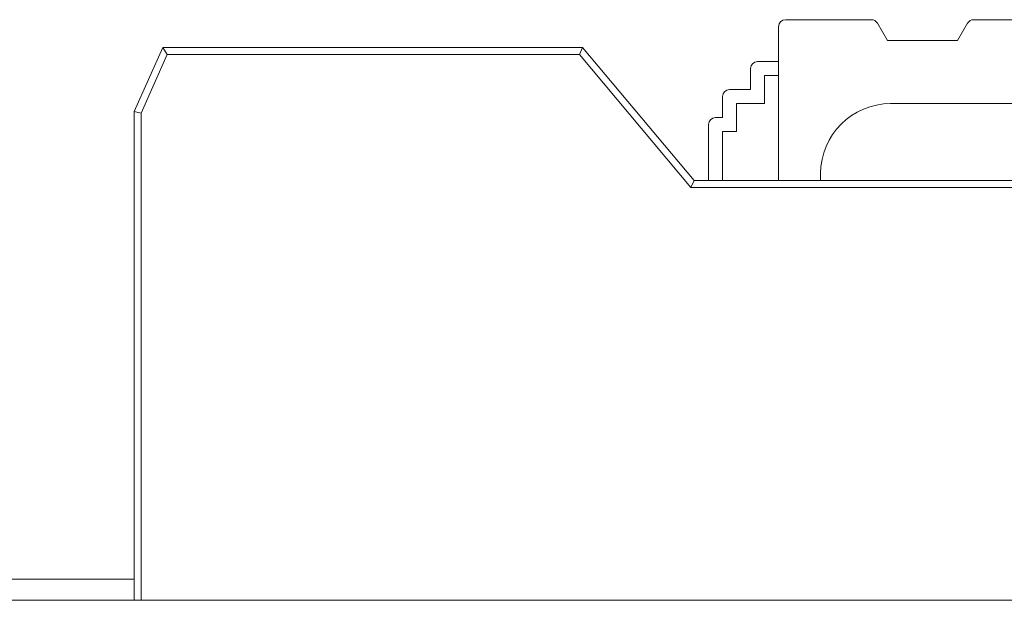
# Model space of a CAD drawing. Header units: inches. Extents: x -35 to 647, y 178 to 608.
# Tile 136 of 234: x 494.09 to 501.12, y 449.28 to 453.43. Entities that reach past the tile are written whole.
import ezdxf

# ---------------------------------------------------------------- set-up
doc = ezdxf.new("R2010")
doc.units = ezdxf.units.IN
doc.header["$MEASUREMENT"] = 0
doc.layers.add('1', color=7, linetype='Continuous')

# ---------------------------------------------------------------- blocks, each defined once
blk = doc.blocks.new('block 1911')
at = {"layer": '1', "color": 155, "lineweight": 18, "true_color": 0x4c7299}
blk.add_lwpolyline([(494.9081, 449.4318), (493.8081, 449.4318)], dxfattribs=at)
blk = doc.blocks.new('block 1945')
at = {"layer": '1', "color": 155, "lineweight": 18, "true_color": 0x4c7299}
blk.add_lwpolyline([(500.1738, 453.4318), (499.561, 453.4318)], dxfattribs=at)
blk = doc.blocks.new('block 1946')
at = {"layer": '1', "color": 155, "lineweight": 18, "true_color": 0x4c7299}
blk.add_lwpolyline([(501.461, 453.4318), (500.9048, 453.4318)], dxfattribs=at)
blk = doc.blocks.new('block 1947')
at = {"layer": '1', "color": 155, "lineweight": 18, "true_color": 0x4c7299}
blk.add_lwpolyline([(500.8615, 453.4068), (500.7893, 453.2818)], dxfattribs=at)
blk = doc.blocks.new('block 1948')
at = {"layer": '1', "color": 155, "lineweight": 18, "true_color": 0x4c7299}
blk.add_lwpolyline([(500.2893, 453.2818), (500.2171, 453.4068)], dxfattribs=at)
blk = doc.blocks.new('block 1949')
at = {"layer": '1', "color": 155, "lineweight": 18, "true_color": 0x4c7299}
blk.add_lwpolyline([(500.7893, 453.2818), (500.2893, 453.2818)], dxfattribs=at)
blk = doc.blocks.new('block 1955')
at = {"layer": '1', "color": 155, "lineweight": 18, "true_color": 0x4c7299}
blk.add_lwpolyline([(498.111, 453.2318), (498.9081, 452.2818)], dxfattribs=at)
blk = doc.blocks.new('block 1958')
at = {"layer": '1', "color": 155, "lineweight": 18, "true_color": 0x4c7299}
blk.add_lwpolyline([(498.9081, 452.2818), (498.8848, 452.2318)], dxfattribs=at)
blk = doc.blocks.new('block 1959')
at = {"layer": '1', "color": 155, "lineweight": 13, "true_color": 0x4c7299}
blk.add_lwpolyline([(498.8848, 452.2318), (498.0877, 453.1818)], dxfattribs=at)
blk = doc.blocks.new('block 1960')
at = {"layer": '1', "color": 155, "lineweight": 18, "true_color": 0x4c7299}
blk.add_lwpolyline([(495.111, 453.2318), (498.111, 453.2318)], dxfattribs=at)
blk = doc.blocks.new('block 1961')
at = {"layer": '1', "color": 155, "lineweight": 18, "true_color": 0x4c7299}
blk.add_lwpolyline([(498.111, 453.2318), (498.0877, 453.1818)], dxfattribs=at)
blk = doc.blocks.new('block 1962')
at = {"layer": '1', "color": 155, "lineweight": 13, "true_color": 0x4c7299}
blk.add_lwpolyline([(498.0877, 453.1818), (495.1435, 453.1818)], dxfattribs=at)
blk = doc.blocks.new('block 1963')
at = {"layer": '1', "color": 155, "lineweight": 18, "true_color": 0x4c7299}
blk.add_lwpolyline([(495.111, 453.2318), (495.1435, 453.1818)], dxfattribs=at)
blk = doc.blocks.new('block 1964')
at = {"layer": '1', "color": 155, "lineweight": 18, "true_color": 0x4c7299}
blk.add_lwpolyline([(494.9081, 452.7748), (495.111, 453.2318)], dxfattribs=at)
blk = doc.blocks.new('block 1966')
at = {"layer": '1', "color": 155, "lineweight": 13, "true_color": 0x4c7299}
blk.add_lwpolyline([(495.1435, 453.1818), (494.9581, 452.7642)], dxfattribs=at)
blk = doc.blocks.new('block 1967')
at = {"layer": '1', "color": 155, "lineweight": 18, "true_color": 0x4c7299}
blk.add_lwpolyline([(494.9081, 452.7748), (494.9581, 452.7642)], dxfattribs=at)
blk = doc.blocks.new('block 1971')
at = {"layer": '1', "color": 155, "lineweight": 18, "true_color": 0x4c7299}
blk.add_lwpolyline([(499.361, 453.1318), (499.511, 453.1318)], dxfattribs=at)
blk = doc.blocks.new('block 1972')
at = {"layer": '1', "color": 155, "lineweight": 18, "true_color": 0x4c7299}
blk.add_lwpolyline([(499.161, 452.9318), (499.311, 452.9318)], dxfattribs=at)
blk = doc.blocks.new('block 1973')
at = {"layer": '1', "color": 155, "lineweight": 18, "true_color": 0x4c7299}
blk.add_lwpolyline([(499.061, 452.7318), (499.111, 452.7318)], dxfattribs=at)
blk = doc.blocks.new('block 1974')
at = {"layer": '1', "color": 155, "lineweight": 13, "true_color": 0x4c7299}
blk.add_lwpolyline([(501.7383, 452.2318), (498.8848, 452.2318)], dxfattribs=at)
blk = doc.blocks.new('block 1975')
at = {"layer": '1', "color": 155, "lineweight": 18, "true_color": 0x4c7299}
blk.add_lwpolyline([(498.9081, 452.2818), (501.7081, 452.2818)], dxfattribs=at)
blk = doc.blocks.new('block 2199')
at = {"layer": '1', "color": 155, "lineweight": 18, "true_color": 0x4c7299}
blk.add_lwpolyline([(499.511, 452.2818), (499.511, 453.3818)], dxfattribs=at)
blk = doc.blocks.new('block 2201')
at = {"layer": '1', "color": 155, "lineweight": 18, "true_color": 0x4c7299}
blk.add_lwpolyline([(499.311, 452.9318), (499.311, 453.0818)], dxfattribs=at)
blk = doc.blocks.new('block 2202')
at = {"layer": '1', "color": 155, "lineweight": 18, "true_color": 0x4c7299}
blk.add_lwpolyline([(499.411, 452.8318), (499.411, 453.0318)], dxfattribs=at)
blk = doc.blocks.new('block 2203')
at = {"layer": '1', "color": 155, "lineweight": 18, "true_color": 0x4c7299}
blk.add_lwpolyline([(499.411, 453.0318), (499.511, 453.0318)], dxfattribs=at)
blk = doc.blocks.new('block 2204')
at = {"layer": '1', "color": 155, "lineweight": 18, "true_color": 0x4c7299}
blk.add_lwpolyline([(499.111, 452.7318), (499.111, 452.8818)], dxfattribs=at)
blk = doc.blocks.new('block 2205')
at = {"layer": '1', "color": 155, "lineweight": 18, "true_color": 0x4c7299}
blk.add_lwpolyline([(499.211, 452.8318), (499.411, 452.8318)], dxfattribs=at)
blk = doc.blocks.new('block 2206')
at = {"layer": '1', "color": 155, "lineweight": 18, "true_color": 0x4c7299}
blk.add_lwpolyline([(499.211, 452.6318), (499.211, 452.8318)], dxfattribs=at)
blk = doc.blocks.new('block 2207')
at = {"layer": '1', "color": 155, "lineweight": 18, "true_color": 0x4c7299}
blk.add_lwpolyline([(500.311, 452.8318), (501.511, 452.8318)], dxfattribs=at)
blk = doc.blocks.new('block 2208')
at = {"layer": '1', "color": 155, "lineweight": 18, "true_color": 0x4c7299}
blk.add_lwpolyline([(494.9081, 449.2818), (494.9081, 452.7748)], dxfattribs=at)
blk = doc.blocks.new('block 2209')
at = {"layer": '1', "color": 155, "lineweight": 13, "true_color": 0x4c7299}
blk.add_lwpolyline([(494.9581, 452.7642), (494.9581, 449.2818)], dxfattribs=at)
blk = doc.blocks.new('block 2210')
at = {"layer": '1', "color": 155, "lineweight": 18, "true_color": 0x4c7299}
blk.add_lwpolyline([(499.011, 452.6818), (499.011, 452.2818)], dxfattribs=at)
blk = doc.blocks.new('block 2211')
at = {"layer": '1', "color": 155, "lineweight": 18, "true_color": 0x4c7299}
blk.add_lwpolyline([(499.111, 452.6318), (499.111, 452.2818)], dxfattribs=at)
blk = doc.blocks.new('block 2212')
at = {"layer": '1', "color": 155, "lineweight": 18, "true_color": 0x4c7299}
blk.add_lwpolyline([(499.111, 452.6318), (499.211, 452.6318)], dxfattribs=at)
blk = doc.blocks.new('block 2213')
at = {"layer": '1', "color": 155, "lineweight": 18, "true_color": 0x4c7299}
blk.add_lwpolyline([(499.811, 452.2818), (499.811, 452.3318)], dxfattribs=at)
blk = doc.blocks.new('block 2267')
at = {"layer": '1', "color": 18, "lineweight": 13, "true_color": 0x4c0000}
blk.add_lwpolyline([(518.5645, 449.2818), (409.6775, 449.2818)], dxfattribs=at)
blk = doc.blocks.new('block 2299')
at = {"layer": '1', "color": 18, "lineweight": 13, "true_color": 0x4c0000}
blk.add_lwpolyline([(518.5645, 449.2818), (409.6775, 449.2818)], dxfattribs=at)
blk = doc.blocks.new('block 2358')
at = {"layer": '1', "color": 18, "lineweight": 13, "true_color": 0x4c0000}
blk.add_lwpolyline([(398.3388, 449.2818), (529.9032, 449.2818)], dxfattribs=at)
blk = doc.blocks.new('block 2404')
at = {"layer": '1', "color": 18, "lineweight": 13, "true_color": 0x4c0000}
blk.add_lwpolyline([(398.3388, 449.2818), (529.9032, 449.2818)], dxfattribs=at)
blk = doc.blocks.new('block 5281')
at = {"layer": '1', "color": 155, "lineweight": 18, "true_color": 0x4c7299}
blk.add_open_spline([(500.2171, 453.4068), (500.2082, 453.4222), (500.1917, 453.4318), (500.1738, 453.4318)], degree=3, dxfattribs=at)
blk = doc.blocks.new('block 5282')
at = {"layer": '1', "color": 155, "lineweight": 18, "true_color": 0x4c7299}
blk.add_open_spline([(500.9048, 453.4318), (500.8869, 453.4318), (500.8704, 453.4222), (500.8615, 453.4068)], degree=3, dxfattribs=at)
blk = doc.blocks.new('block 5283')
at = {"layer": '1', "color": 155, "lineweight": 18, "true_color": 0x4c7299}
blk.add_open_spline([(499.561, 453.4318), (499.5334, 453.4318), (499.511, 453.4094), (499.511, 453.3818)], degree=3, dxfattribs=at)
blk = doc.blocks.new('block 5286')
at = {"layer": '1', "color": 155, "lineweight": 18, "true_color": 0x4c7299}
blk.add_open_spline([(499.361, 453.1318), (499.3334, 453.1318), (499.311, 453.1094), (499.311, 453.0818)], degree=3, dxfattribs=at)
blk = doc.blocks.new('block 5287')
at = {"layer": '1', "color": 155, "lineweight": 18, "true_color": 0x4c7299}
blk.add_open_spline([(499.161, 452.9318), (499.1334, 452.9318), (499.111, 452.9094), (499.111, 452.8818)], degree=3, dxfattribs=at)
blk = doc.blocks.new('block 5288')
at = {"layer": '1', "color": 155, "lineweight": 18, "true_color": 0x4c7299}
blk.add_open_spline([(499.061, 452.7318), (499.0334, 452.7318), (499.011, 452.7094), (499.011, 452.6818)], degree=3, dxfattribs=at)
blk = doc.blocks.new('block 5312')
at = {"layer": '1', "color": 155, "lineweight": 18, "true_color": 0x4c7299}
blk.add_open_spline([(500.311, 452.8318), (500.0348, 452.8318), (499.811, 452.6079), (499.811, 452.3318)], degree=3, dxfattribs=at)
blk = doc.blocks.new('block 6349')
at = {"layer": '1', "color": 155, "lineweight": 18, "true_color": 0x4c7299}
blk.add_lwpolyline([(518.5645, 449.2818), (409.6775, 449.2818)], dxfattribs=at)
blk = doc.blocks.new('block 6374')
at = {"layer": '1', "color": 18, "lineweight": 13, "true_color": 0x4c0000}
blk.add_lwpolyline([(421.0712, 449.2818), (458.4759, 449.2818), (495.8805, 449.2818), (514.5828, 449.2818), (523.934, 449.2818), (528.6096, 449.2818), (531.6836, 449.2818), (533.885, 449.2818), (534.8108, 449.2818), (539.4863, 449.2818), (548.4438, 449.2818), (547.3464, 449.2818), (537.9953, 449.2818), (530.3949, 449.2818), (516.2418, 449.2818), (441.4325, 449.2818), (422.7302, 449.2818)], dxfattribs=at)
blk = doc.blocks.new('block 6377')
at = {"layer": '1', "color": 18, "lineweight": 13, "true_color": 0x4c0000}
blk.add_lwpolyline([(421.0712, 449.2818), (458.4759, 449.2818), (495.8805, 449.2818), (514.5828, 449.2818), (523.934, 449.2818), (528.6096, 449.2818), (531.6836, 449.2818), (533.885, 449.2818), (534.8108, 449.2818), (539.4863, 449.2818), (548.4438, 449.2818), (547.3464, 449.2818), (537.9953, 449.2818), (530.3949, 449.2818), (516.2418, 449.2818), (441.4325, 449.2818), (422.7302, 449.2818)], dxfattribs=at)
blk = doc.blocks.new('block 6639')
at = {"layer": '1', "color": 18, "lineweight": 13, "true_color": 0x4c0000}
blk.add_open_spline([(495.614, 449.2818), (497.3632, 449.2818), (499.1124, 449.2818), (500.8616, 449.2818), (500.2201, 449.2818), (499.282, 449.2818), (498.2378, 449.2818), (497.1935, 449.2818), (496.2554, 449.2818), (495.6139, 449.2818)], degree=3, knots=[0, 0, 0, 0, 1, 1, 1, 2, 2, 2, 3, 3, 3, 3], dxfattribs=at)
blk = doc.blocks.new('block 6640')
at = {"layer": '1', "color": 18, "lineweight": 13, "true_color": 0x4c0000}
blk.add_open_spline([(495.4795, 449.2818), (496.1492, 449.2818), (497.1366, 449.2818), (498.2378, 449.2818), (499.3389, 449.2818), (500.3263, 449.2818), (500.9961, 449.2818), (501.0062, 449.2818), (501.0115, 449.2818), (501.0115, 449.2818), (501.0115, 449.2818), (500.9804, 449.2818), (500.9365, 449.2818), (499.1373, 449.2818), (497.3381, 449.2818), (495.539, 449.2818), (495.4951, 449.2818), (495.464, 449.2818), (495.464, 449.2818), (495.464, 449.2818), (495.4693, 449.2818), (495.4795, 449.2818)], degree=3, knots=[0, 0, 0, 0, 1, 1, 1, 2, 2, 2, 3, 3, 3, 4, 4, 4, 5, 5, 5, 6, 6, 6, 7, 7, 7, 7], dxfattribs=at)
blk = doc.blocks.new('block 6641')
at = {"layer": '1', "color": 18, "lineweight": 13, "true_color": 0x4c0000}
blk.add_open_spline([(500.2879, 449.2818), (498.9212, 449.2818), (497.5545, 449.2818), (496.1877, 449.2818), (497.5545, 449.2818), (498.9212, 449.2818), (500.2879, 449.2818)], degree=3, knots=[0, 0, 0, 0, 1, 1, 1, 2, 2, 2, 2], dxfattribs=at)
blk = doc.blocks.new('block 6642')
at = {"layer": '1', "color": 18, "lineweight": 13, "true_color": 0x4c0000}
blk.add_open_spline([(496.1128, 449.2818), (497.5295, 449.2818), (498.9462, 449.2818), (500.3629, 449.2818), (500.4068, 449.2818), (500.4378, 449.2818), (500.4378, 449.2818), (500.4378, 449.2818), (500.4068, 449.2818), (500.3629, 449.2818), (498.9462, 449.2818), (497.5295, 449.2818), (496.1128, 449.2818), (496.0688, 449.2818), (496.0378, 449.2818), (496.0378, 449.2818), (496.0378, 449.2818), (496.0689, 449.2818), (496.1128, 449.2818)], degree=3, knots=[0, 0, 0, 0, 1, 1, 1, 2, 2, 2, 3, 3, 3, 4, 4, 4, 5, 5, 5, 6, 6, 6, 6], dxfattribs=at)
blk = doc.blocks.new('block 6643')
at = {"layer": '1', "color": 18, "lineweight": 13, "true_color": 0x4c0000}
blk.add_open_spline([(498.8228, 449.2818), (499.1307, 449.2818), (499.4386, 449.2818), (499.7466, 449.2818), (499.7905, 449.2818), (499.8215, 449.2818), (499.8215, 449.2818), (499.8215, 449.2818), (499.7905, 449.2818), (499.7466, 449.2818), (499.4386, 449.2818), (499.1307, 449.2818), (498.8228, 449.2818), (498.8228, 449.2818), (498.7917, 449.2818), (498.7478, 449.2818), (498.7039, 449.2818), (498.6728, 449.2818), (498.6728, 449.2818), (498.4038, 449.2818), (498.1348, 449.2818), (497.8659, 449.2818), (497.8559, 449.2818), (497.8451, 449.2818), (497.8341, 449.2818), (497.7902, 449.2818), (497.7591, 449.2818), (497.7591, 449.2818), (497.4086, 449.2818), (497.0582, 449.2818), (496.7078, 449.2818), (496.6638, 449.2818), (496.6328, 449.2818), (496.6328, 449.2818), (496.6328, 449.2818), (496.6638, 449.2818), (496.7078, 449.2818), (497.0582, 449.2818), (497.4086, 449.2818), (497.759, 449.2818), (497.759, 449.2818), (497.7901, 449.2818), (497.8341, 449.2818), (497.845, 449.2818), (497.8557, 449.2818), (497.8657, 449.2818), (498.1347, 449.2818), (498.4037, 449.2818), (498.6727, 449.2818), (498.6727, 449.2818), (498.7038, 449.2818), (498.7478, 449.2818), (498.7917, 449.2818), (498.8228, 449.2818), (498.8228, 449.2818)], degree=3, knots=[0, 0, 0, 0, 1, 1, 1, 2, 2, 2, 3, 3, 3, 4, 4, 4, 5, 5, 5, 6, 6, 6, 7, 7, 7, 8, 8, 8, 9, 9, 9, 10, 10, 10, 11, 11, 11, 12, 12, 12, 13, 13, 13, 14, 14, 14, 15, 15, 15, 16, 16, 16, 17, 17, 17, 18, 18, 18, 18], dxfattribs=at)
blk = doc.blocks.new('block 6644')
at = {"layer": '1', "color": 18, "lineweight": 13, "true_color": 0x4c0000}
blk.add_open_spline([(497.4091, 449.2818), (497.4158, 449.2818), (497.4225, 449.2818), (497.4291, 449.2818), (497.5349, 449.2818), (497.6411, 449.2818), (497.7472, 449.2818), (497.7813, 449.2818), (497.8029, 449.2818), (497.8029, 449.2818), (497.8029, 449.2818), (497.7718, 449.2818), (497.7279, 449.2818), (497.7213, 449.2818), (497.7148, 449.2818), (497.7085, 449.2818), (497.6922, 449.2818), (497.6759, 449.2818), (497.6596, 449.2818), (497.7779, 449.2818), (497.8962, 449.2818), (498.0146, 449.2818), (498.0288, 449.2818), (498.0366, 449.2818), (498.0366, 449.2818), (498.0366, 449.2818), (498.0055, 449.2818), (497.9616, 449.2818), (497.9414, 449.2818), (497.9227, 449.2818), (497.9085, 449.2818), (497.79, 449.2818), (497.6718, 449.2818), (497.5535, 449.2818), (497.5578, 449.2818), (497.5621, 449.2818), (497.5665, 449.2818), (497.5692, 449.2818), (497.538, 449.2818), (497.4941, 449.2818), (497.4587, 449.2818), (497.4307, 449.2818), (497.4216, 449.2818), (497.3931, 449.2818), (497.365, 449.2818), (497.3367, 449.2818), (497.3339, 449.2818), (497.3651, 449.2818), (497.4091, 449.2818)], degree=3, knots=[0, 0, 0, 0, 1, 1, 1, 2, 2, 2, 3, 3, 3, 4, 4, 4, 5, 5, 5, 6, 6, 6, 7, 7, 7, 8, 8, 8, 9, 9, 9, 10, 10, 10, 11, 11, 11, 12, 12, 12, 13, 13, 13, 14, 14, 14, 15, 15, 15, 16, 16, 16, 16], dxfattribs=at)
blk = doc.blocks.new('block 6645')
at = {"layer": '1', "color": 18, "lineweight": 13, "true_color": 0x4c0000}
blk.add_open_spline([(497.1441, 449.2818), (497.1441, 449.2818), (497.113, 449.2818), (497.0691, 449.2818), (497.0338, 449.2818), (497.0058, 449.2818), (496.9967, 449.2818), (496.9683, 449.2818), (496.94, 449.2818), (496.9117, 449.2818), (496.9093, 449.2818), (496.9401, 449.2818), (496.984, 449.2818), (496.9905, 449.2818), (496.997, 449.2818), (497.0034, 449.2818), (497.1095, 449.2818), (497.2158, 449.2818), (497.3221, 449.2818), (497.3562, 449.2818), (497.3778, 449.2818), (497.3778, 449.2818), (497.3778, 449.2818), (497.3467, 449.2818), (497.3028, 449.2818), (497.2962, 449.2818), (497.2898, 449.2818), (497.2835, 449.2818), (497.2671, 449.2818), (497.2508, 449.2818), (497.2345, 449.2818), (497.3528, 449.2818), (497.4712, 449.2818), (497.5896, 449.2818), (497.6038, 449.2818), (497.6116, 449.2818), (497.6116, 449.2818), (497.6116, 449.2818), (497.5805, 449.2818), (497.5366, 449.2818), (497.5164, 449.2818), (497.4978, 449.2818), (497.4836, 449.2818), (497.3653, 449.2818), (497.2468, 449.2818), (497.1285, 449.2818), (497.1328, 449.2818), (497.1372, 449.2818), (497.1441, 449.2818)], degree=3, knots=[0, 0, 0, 0, 1, 1, 1, 2, 2, 2, 3, 3, 3, 4, 4, 4, 5, 5, 5, 6, 6, 6, 7, 7, 7, 8, 8, 8, 9, 9, 9, 10, 10, 10, 11, 11, 11, 12, 12, 12, 13, 13, 13, 14, 14, 14, 15, 15, 15, 16, 16, 16, 16], dxfattribs=at)
blk = doc.blocks.new('block 6658')
at = {"layer": '1', "color": 18, "lineweight": 13, "true_color": 0x4c0000}
blk.add_open_spline([(494.8349, 449.2818), (494.6682, 449.2818), (494.5015, 449.2818), (494.3348, 449.2818), (494.5015, 449.2818), (494.6682, 449.2818), (494.8349, 449.2818), (495.0015, 449.2818), (495.1682, 449.2818), (495.3349, 449.2818), (495.5015, 449.2818), (495.6682, 449.2818), (495.8349, 449.2818), (495.6682, 449.2818), (495.5015, 449.2818), (495.3349, 449.2818), (495.1682, 449.2818), (495.0015, 449.2818), (494.8349, 449.2818)], degree=3, knots=[0, 0, 0, 0, 1, 1, 1, 2, 2, 2, 3, 3, 3, 4, 4, 4, 5, 5, 5, 6, 6, 6, 6], dxfattribs=at)
blk = doc.blocks.new('block 6659')
at = {"layer": '1', "color": 18, "lineweight": 13, "true_color": 0x4c0000}
blk.add_open_spline([(495.2382, 449.2818), (495.0915, 449.2818), (494.9448, 449.2818), (494.7982, 449.2818), (494.9448, 449.2818), (495.0915, 449.2818), (495.2382, 449.2818)], degree=3, knots=[0, 0, 0, 0, 1, 1, 1, 2, 2, 2, 2], dxfattribs=at)
blk = doc.blocks.new('block 6697')
at = {"layer": '1', "color": 18, "lineweight": 13, "true_color": 0x4c0000}
blk.add_open_spline([(495.614, 449.2818), (497.3632, 449.2818), (499.1124, 449.2818), (500.8616, 449.2818), (500.2201, 449.2818), (499.282, 449.2818), (498.2378, 449.2818), (497.1935, 449.2818), (496.2554, 449.2818), (495.6139, 449.2818)], degree=3, knots=[0, 0, 0, 0, 1, 1, 1, 2, 2, 2, 3, 3, 3, 3], dxfattribs=at)
blk = doc.blocks.new('block 6698')
at = {"layer": '1', "color": 18, "lineweight": 13, "true_color": 0x4c0000}
blk.add_open_spline([(500.2879, 449.2818), (498.9212, 449.2818), (497.5545, 449.2818), (496.1877, 449.2818), (497.5545, 449.2818), (498.9212, 449.2818), (500.2879, 449.2818)], degree=3, knots=[0, 0, 0, 0, 1, 1, 1, 2, 2, 2, 2], dxfattribs=at)
blk = doc.blocks.new('block 6701')
at = {"layer": '1', "color": 18, "lineweight": 13, "true_color": 0x4c0000}
blk.add_open_spline([(494.7982, 449.2818), (494.9448, 449.2818), (495.0915, 449.2818), (495.2382, 449.2818), (495.0915, 449.2818), (494.9448, 449.2818), (494.7982, 449.2818)], degree=3, knots=[0, 0, 0, 0, 1, 1, 1, 2, 2, 2, 2], dxfattribs=at)
blk = doc.blocks.new('block 6706')
at = {"layer": '1', "color": 18, "lineweight": 13, "true_color": 0x4c0000}
blk.add_open_spline([(498.8228, 449.2818), (499.1307, 449.2818), (499.4386, 449.2818), (499.7466, 449.2818), (499.7905, 449.2818), (499.8215, 449.2818), (499.8215, 449.2818), (499.8215, 449.2818), (499.7905, 449.2818), (499.7466, 449.2818), (499.4386, 449.2818), (499.1307, 449.2818), (498.8228, 449.2818), (498.8228, 449.2818), (498.7917, 449.2818), (498.7478, 449.2818), (498.7039, 449.2818), (498.6728, 449.2818), (498.6728, 449.2818), (498.4038, 449.2818), (498.1348, 449.2818), (497.8659, 449.2818), (497.8559, 449.2818), (497.8451, 449.2818), (497.8341, 449.2818), (497.7902, 449.2818), (497.7591, 449.2818), (497.7591, 449.2818), (497.4086, 449.2818), (497.0582, 449.2818), (496.7078, 449.2818), (496.6638, 449.2818), (496.6328, 449.2818), (496.6328, 449.2818), (496.6328, 449.2818), (496.6638, 449.2818), (496.7078, 449.2818), (497.0582, 449.2818), (497.4086, 449.2818), (497.759, 449.2818), (497.759, 449.2818), (497.7901, 449.2818), (497.8341, 449.2818), (497.845, 449.2818), (497.8557, 449.2818), (497.8657, 449.2818), (498.1347, 449.2818), (498.4037, 449.2818), (498.6727, 449.2818), (498.6727, 449.2818), (498.7038, 449.2818), (498.7478, 449.2818), (498.7917, 449.2818), (498.8228, 449.2818), (498.8228, 449.2818)], degree=3, knots=[0, 0, 0, 0, 1, 1, 1, 2, 2, 2, 3, 3, 3, 4, 4, 4, 5, 5, 5, 6, 6, 6, 7, 7, 7, 8, 8, 8, 9, 9, 9, 10, 10, 10, 11, 11, 11, 12, 12, 12, 13, 13, 13, 14, 14, 14, 15, 15, 15, 16, 16, 16, 17, 17, 17, 18, 18, 18, 18], dxfattribs=at)
blk = doc.blocks.new('block 6711')
at = {"layer": '1', "color": 18, "lineweight": 13, "true_color": 0x4c0000}
blk.add_open_spline([(497.1441, 449.2818), (497.1441, 449.2818), (497.113, 449.2818), (497.0691, 449.2818), (497.0338, 449.2818), (497.0058, 449.2818), (496.9967, 449.2818), (496.9683, 449.2818), (496.94, 449.2818), (496.9117, 449.2818), (496.9093, 449.2818), (496.9401, 449.2818), (496.984, 449.2818), (496.9905, 449.2818), (496.997, 449.2818), (497.0034, 449.2818), (497.1095, 449.2818), (497.2158, 449.2818), (497.3221, 449.2818), (497.3562, 449.2818), (497.3778, 449.2818), (497.3778, 449.2818), (497.3778, 449.2818), (497.3467, 449.2818), (497.3028, 449.2818), (497.2962, 449.2818), (497.2898, 449.2818), (497.2835, 449.2818), (497.2671, 449.2818), (497.2508, 449.2818), (497.2345, 449.2818), (497.3528, 449.2818), (497.4712, 449.2818), (497.5896, 449.2818), (497.6038, 449.2818), (497.6116, 449.2818), (497.6116, 449.2818), (497.6116, 449.2818), (497.5805, 449.2818), (497.5366, 449.2818), (497.5164, 449.2818), (497.4978, 449.2818), (497.4836, 449.2818), (497.3653, 449.2818), (497.2468, 449.2818), (497.1285, 449.2818), (497.1328, 449.2818), (497.1372, 449.2818), (497.1441, 449.2818)], degree=3, knots=[0, 0, 0, 0, 1, 1, 1, 2, 2, 2, 3, 3, 3, 4, 4, 4, 5, 5, 5, 6, 6, 6, 7, 7, 7, 8, 8, 8, 9, 9, 9, 10, 10, 10, 11, 11, 11, 12, 12, 12, 13, 13, 13, 14, 14, 14, 15, 15, 15, 16, 16, 16, 16], dxfattribs=at)
blk = doc.blocks.new('block 6718')
at = {"layer": '1', "color": 18, "lineweight": 13, "true_color": 0x4c0000}
blk.add_open_spline([(496.1128, 449.2818), (497.5295, 449.2818), (498.9462, 449.2818), (500.3629, 449.2818), (500.4068, 449.2818), (500.4378, 449.2818), (500.4378, 449.2818), (500.4378, 449.2818), (500.4068, 449.2818), (500.3629, 449.2818), (498.9462, 449.2818), (497.5295, 449.2818), (496.1128, 449.2818), (496.0688, 449.2818), (496.0378, 449.2818), (496.0378, 449.2818), (496.0378, 449.2818), (496.0689, 449.2818), (496.1128, 449.2818)], degree=3, knots=[0, 0, 0, 0, 1, 1, 1, 2, 2, 2, 3, 3, 3, 4, 4, 4, 5, 5, 5, 6, 6, 6, 6], dxfattribs=at)
blk = doc.blocks.new('block 6723')
at = {"layer": '1', "color": 18, "lineweight": 13, "true_color": 0x4c0000}
blk.add_open_spline([(495.4795, 449.2818), (496.1492, 449.2818), (497.1366, 449.2818), (498.2378, 449.2818), (499.3389, 449.2818), (500.3263, 449.2818), (500.9961, 449.2818), (501.0062, 449.2818), (501.0115, 449.2818), (501.0115, 449.2818), (501.0115, 449.2818), (500.9804, 449.2818), (500.9365, 449.2818), (499.1373, 449.2818), (497.3381, 449.2818), (495.539, 449.2818), (495.4951, 449.2818), (495.464, 449.2818), (495.464, 449.2818), (495.464, 449.2818), (495.4693, 449.2818), (495.4795, 449.2818)], degree=3, knots=[0, 0, 0, 0, 1, 1, 1, 2, 2, 2, 3, 3, 3, 4, 4, 4, 5, 5, 5, 6, 6, 6, 7, 7, 7, 7], dxfattribs=at)
blk = doc.blocks.new('block 6724')
at = {"layer": '1', "color": 18, "lineweight": 13, "true_color": 0x4c0000}
blk.add_open_spline([(497.4091, 449.2818), (497.4158, 449.2818), (497.4225, 449.2818), (497.4291, 449.2818), (497.5349, 449.2818), (497.6411, 449.2818), (497.7472, 449.2818), (497.7813, 449.2818), (497.8029, 449.2818), (497.8029, 449.2818), (497.8029, 449.2818), (497.7718, 449.2818), (497.7279, 449.2818), (497.7213, 449.2818), (497.7148, 449.2818), (497.7085, 449.2818), (497.6922, 449.2818), (497.6759, 449.2818), (497.6596, 449.2818), (497.7779, 449.2818), (497.8962, 449.2818), (498.0146, 449.2818), (498.0288, 449.2818), (498.0366, 449.2818), (498.0366, 449.2818), (498.0366, 449.2818), (498.0055, 449.2818), (497.9616, 449.2818), (497.9414, 449.2818), (497.9227, 449.2818), (497.9085, 449.2818), (497.79, 449.2818), (497.6718, 449.2818), (497.5535, 449.2818), (497.5578, 449.2818), (497.5621, 449.2818), (497.5665, 449.2818), (497.5692, 449.2818), (497.538, 449.2818), (497.4941, 449.2818), (497.4587, 449.2818), (497.4307, 449.2818), (497.4216, 449.2818), (497.3931, 449.2818), (497.365, 449.2818), (497.3367, 449.2818), (497.3339, 449.2818), (497.3651, 449.2818), (497.4091, 449.2818)], degree=3, knots=[0, 0, 0, 0, 1, 1, 1, 2, 2, 2, 3, 3, 3, 4, 4, 4, 5, 5, 5, 6, 6, 6, 7, 7, 7, 8, 8, 8, 9, 9, 9, 10, 10, 10, 11, 11, 11, 12, 12, 12, 13, 13, 13, 14, 14, 14, 15, 15, 15, 16, 16, 16, 16], dxfattribs=at)
blk = doc.blocks.new('block 6865')
at = {"layer": '1', "color": 18, "lineweight": 13, "true_color": 0x4c0000}
blk.add_open_spline([(500.3438, 449.2818), (500.3438, 449.2818), (500.4361, 449.2818), (500.4361, 449.2818), (500.4361, 449.2818), (500.4583, 449.2818), (500.4583, 449.2818), (500.4583, 449.2818), (500.4794, 449.2818), (500.4794, 449.2818), (500.4794, 449.2818), (500.4992, 449.2818), (500.4992, 449.2818), (500.4992, 449.2818), (500.5173, 449.2818), (500.5173, 449.2818), (500.5173, 449.2818), (500.5337, 449.2818), (500.5337, 449.2818), (500.5337, 449.2818), (500.5481, 449.2818), (500.5481, 449.2818), (500.5481, 449.2818), (500.5605, 449.2818), (500.5605, 449.2818), (500.5605, 449.2818), (500.5711, 449.2818), (500.5711, 449.2818), (500.5711, 449.2818), (500.5798, 449.2818), (500.5798, 449.2818), (500.5798, 449.2818), (500.5866, 449.2818), (500.5866, 449.2818), (500.5912, 449.2818), (500.5935, 449.2818), (500.5935, 449.2818), (500.591, 449.2818), (500.5863, 449.2818), (500.5863, 449.2818), (500.5863, 449.2818), (500.5794, 449.2818), (500.5794, 449.2818), (500.5794, 449.2818), (500.5705, 449.2818), (500.5705, 449.2818), (500.5705, 449.2818), (500.5599, 449.2818), (500.5599, 449.2818), (500.5599, 449.2818), (500.5474, 449.2818), (500.5474, 449.2818), (500.5474, 449.2818), (500.5328, 449.2818), (500.5328, 449.2818), (500.5328, 449.2818), (500.5163, 449.2818), (500.5163, 449.2818), (500.5163, 449.2818), (500.4981, 449.2818), (500.4981, 449.2818), (500.4981, 449.2818), (500.4782, 449.2818), (500.4782, 449.2818), (500.4782, 449.2818), (500.457, 449.2818), (500.457, 449.2818), (500.457, 449.2818), (500.412, 449.2818), (500.412, 449.2818), (500.412, 449.2818), (500.3655, 449.2818), (500.3655, 449.2818), (500.3655, 449.2818), (500.3193, 449.2818), (500.3193, 449.2818), (500.3193, 449.2818), (500.2715, 449.2818), (500.2715, 449.2818), (500.2715, 449.2818), (500.2242, 449.2818), (500.2242, 449.2818), (500.2242, 449.2818), (500.2018, 449.2818), (500.2018, 449.2818), (500.2018, 449.2818), (500.1808, 449.2818), (500.1808, 449.2818), (500.1808, 449.2818), (500.1616, 449.2818), (500.1616, 449.2818), (500.1616, 449.2818), (500.1444, 449.2818), (500.1444, 449.2818), (500.1444, 449.2818), (500.1296, 449.2818), (500.1296, 449.2818), (500.1296, 449.2818), (500.1173, 449.2818), (500.1173, 449.2818), (500.1173, 449.2818), (500.1077, 449.2818), (500.1077, 449.2818), (500.1077, 449.2818), (500.1007, 449.2818), (500.1007, 449.2818), (500.0961, 449.2818), (500.094, 449.2818), (500.094, 449.2818), (500.0963, 449.2818), (500.101, 449.2818), (500.101, 449.2818), (500.101, 449.2818), (500.1082, 449.2818), (500.1082, 449.2818), (500.1082, 449.2818), (500.118, 449.2818), (500.118, 449.2818), (500.118, 449.2818), (500.1304, 449.2818), (500.1304, 449.2818), (500.1304, 449.2818), (500.1453, 449.2818), (500.1453, 449.2818), (500.1453, 449.2818), (500.1626, 449.2818), (500.1626, 449.2818), (500.1626, 449.2818), (500.182, 449.2818), (500.182, 449.2818), (500.182, 449.2818), (500.2031, 449.2818), (500.2031, 449.2818), (500.2031, 449.2818), (500.2489, 449.2818), (500.2489, 449.2818), (500.2489, 449.2818), (500.2969, 449.2818), (500.2969, 449.2818), (500.2969, 449.2818), (500.3438, 449.2818), (500.3438, 449.2818)], degree=3, knots=[0, 0, 0, 0, 1, 1, 1, 2, 2, 2, 3, 3, 3, 4, 4, 4, 5, 5, 5, 6, 6, 6, 7, 7, 7, 8, 8, 8, 9, 9, 9, 10, 10, 10, 11, 11, 11, 12, 12, 12, 13, 13, 13, 14, 14, 14, 15, 15, 15, 16, 16, 16, 17, 17, 17, 18, 18, 18, 19, 19, 19, 20, 20, 20, 21, 21, 21, 22, 22, 22, 23, 23, 23, 24, 24, 24, 25, 25, 25, 26, 26, 26, 27, 27, 27, 28, 28, 28, 29, 29, 29, 30, 30, 30, 31, 31, 31, 32, 32, 32, 33, 33, 33, 34, 34, 34, 35, 35, 35, 36, 36, 36, 37, 37, 37, 38, 38, 38, 39, 39, 39, 40, 40, 40, 41, 41, 41, 42, 42, 42, 43, 43, 43, 44, 44, 44, 45, 45, 45, 46, 46, 46, 47, 47, 47, 47], dxfattribs=at)
blk = doc.blocks.new('block 6866')
at = {"layer": '1', "color": 18, "lineweight": 13, "true_color": 0x4c0000}
blk.add_open_spline([(500.3438, 449.2818), (500.3438, 449.2818), (500.4361, 449.2818), (500.4361, 449.2818), (500.4361, 449.2818), (500.4583, 449.2818), (500.4583, 449.2818), (500.4583, 449.2818), (500.4794, 449.2818), (500.4794, 449.2818), (500.4794, 449.2818), (500.4992, 449.2818), (500.4992, 449.2818), (500.4992, 449.2818), (500.5173, 449.2818), (500.5173, 449.2818), (500.5173, 449.2818), (500.5337, 449.2818), (500.5337, 449.2818), (500.5337, 449.2818), (500.5481, 449.2818), (500.5481, 449.2818), (500.5481, 449.2818), (500.5605, 449.2818), (500.5605, 449.2818), (500.5605, 449.2818), (500.5711, 449.2818), (500.5711, 449.2818), (500.5711, 449.2818), (500.5798, 449.2818), (500.5798, 449.2818), (500.5798, 449.2818), (500.5866, 449.2818), (500.5866, 449.2818), (500.5912, 449.2818), (500.5935, 449.2818), (500.5935, 449.2818), (500.591, 449.2818), (500.5863, 449.2818), (500.5863, 449.2818), (500.5863, 449.2818), (500.5794, 449.2818), (500.5794, 449.2818), (500.5794, 449.2818), (500.5705, 449.2818), (500.5705, 449.2818), (500.5705, 449.2818), (500.5599, 449.2818), (500.5599, 449.2818), (500.5599, 449.2818), (500.5474, 449.2818), (500.5474, 449.2818), (500.5474, 449.2818), (500.5328, 449.2818), (500.5328, 449.2818), (500.5328, 449.2818), (500.5163, 449.2818), (500.5163, 449.2818), (500.5163, 449.2818), (500.4981, 449.2818), (500.4981, 449.2818), (500.4981, 449.2818), (500.4782, 449.2818), (500.4782, 449.2818), (500.4782, 449.2818), (500.457, 449.2818), (500.457, 449.2818), (500.457, 449.2818), (500.412, 449.2818), (500.412, 449.2818), (500.412, 449.2818), (500.3655, 449.2818), (500.3655, 449.2818), (500.3655, 449.2818), (500.3193, 449.2818), (500.3193, 449.2818), (500.3193, 449.2818), (500.2715, 449.2818), (500.2715, 449.2818), (500.2715, 449.2818), (500.2242, 449.2818), (500.2242, 449.2818), (500.2242, 449.2818), (500.2018, 449.2818), (500.2018, 449.2818), (500.2018, 449.2818), (500.1808, 449.2818), (500.1808, 449.2818), (500.1808, 449.2818), (500.1616, 449.2818), (500.1616, 449.2818), (500.1616, 449.2818), (500.1444, 449.2818), (500.1444, 449.2818), (500.1444, 449.2818), (500.1296, 449.2818), (500.1296, 449.2818), (500.1296, 449.2818), (500.1173, 449.2818), (500.1173, 449.2818), (500.1173, 449.2818), (500.1077, 449.2818), (500.1077, 449.2818), (500.1077, 449.2818), (500.1007, 449.2818), (500.1007, 449.2818), (500.0961, 449.2818), (500.094, 449.2818), (500.094, 449.2818), (500.0963, 449.2818), (500.101, 449.2818), (500.101, 449.2818), (500.101, 449.2818), (500.1082, 449.2818), (500.1082, 449.2818), (500.1082, 449.2818), (500.118, 449.2818), (500.118, 449.2818), (500.118, 449.2818), (500.1304, 449.2818), (500.1304, 449.2818), (500.1304, 449.2818), (500.1453, 449.2818), (500.1453, 449.2818), (500.1453, 449.2818), (500.1626, 449.2818), (500.1626, 449.2818), (500.1626, 449.2818), (500.182, 449.2818), (500.182, 449.2818), (500.182, 449.2818), (500.2031, 449.2818), (500.2031, 449.2818), (500.2031, 449.2818), (500.2489, 449.2818), (500.2489, 449.2818), (500.2489, 449.2818), (500.2969, 449.2818), (500.2969, 449.2818), (500.2969, 449.2818), (500.3438, 449.2818), (500.3438, 449.2818)], degree=3, knots=[0, 0, 0, 0, 1, 1, 1, 2, 2, 2, 3, 3, 3, 4, 4, 4, 5, 5, 5, 6, 6, 6, 7, 7, 7, 8, 8, 8, 9, 9, 9, 10, 10, 10, 11, 11, 11, 12, 12, 12, 13, 13, 13, 14, 14, 14, 15, 15, 15, 16, 16, 16, 17, 17, 17, 18, 18, 18, 19, 19, 19, 20, 20, 20, 21, 21, 21, 22, 22, 22, 23, 23, 23, 24, 24, 24, 25, 25, 25, 26, 26, 26, 27, 27, 27, 28, 28, 28, 29, 29, 29, 30, 30, 30, 31, 31, 31, 32, 32, 32, 33, 33, 33, 34, 34, 34, 35, 35, 35, 36, 36, 36, 37, 37, 37, 38, 38, 38, 39, 39, 39, 40, 40, 40, 41, 41, 41, 42, 42, 42, 43, 43, 43, 44, 44, 44, 45, 45, 45, 46, 46, 46, 47, 47, 47, 47], dxfattribs=at)
blk = doc.blocks.new('block 6871')
at = {"layer": '1', "color": 18, "lineweight": 13, "true_color": 0x4c0000}
blk.add_open_spline([(496.8438, 449.2818), (495.6771, 449.2818), (494.5104, 449.2818), (493.3437, 449.2818), (494.5104, 449.2818), (495.6771, 449.2818), (496.8438, 449.2818)], degree=3, knots=[0, 0, 0, 0, 1, 1, 1, 2, 2, 2, 2], dxfattribs=at)
blk = doc.blocks.new('block 6872')
at = {"layer": '1', "color": 18, "lineweight": 13, "true_color": 0x4c0000}
blk.add_open_spline([(496.8938, 449.2818), (495.6938, 449.2818), (494.4938, 449.2818), (493.2937, 449.2818), (494.4938, 449.2818), (495.6938, 449.2818), (496.8938, 449.2818)], degree=3, knots=[0, 0, 0, 0, 1, 1, 1, 2, 2, 2, 2], dxfattribs=at)

msp = doc.modelspace()

# ---------------------------------------------------------------- block references
at = {"layer": '1'}
for name in ['block 5283', 'block 1945', 'block 5281', 'block 5282', 'block 1946', 'block 2199', 'block 1948', 'block 1947', 'block 1949', 'block 1964', 'block 1960', 'block 1963', 'block 1961', 'block 1955', 'block 1966', 'block 1962', 'block 1959', 'block 5286', 'block 2201', 'block 1971', 'block 2202', 'block 2203', 'block 5287', 'block 1972', 'block 2204', 'block 2205', 'block 2206', 'block 5312', 'block 2207', 'block 1967', 'block 2208', 'block 2209', 'block 5288', 'block 1973', 'block 2210', 'block 2211', 'block 2212', 'block 2213', 'block 1958', 'block 1974', 'block 1975', 'block 1911', 'block 6374', 'block 6377', 'block 2358', 'block 2404', 'block 2267', 'block 2299', 'block 6349', 'block 6872', 'block 6871', 'block 6658', 'block 6659', 'block 6701', 'block 6640', 'block 6723', 'block 6639', 'block 6697', 'block 6642', 'block 6718', 'block 6641', 'block 6698', 'block 6643', 'block 6706', 'block 6645', 'block 6711', 'block 6644', 'block 6724', 'block 6865', 'block 6866']:
    msp.add_blockref(name, (0, 0), dxfattribs=at)

doc.saveas('drawing.dxf')
